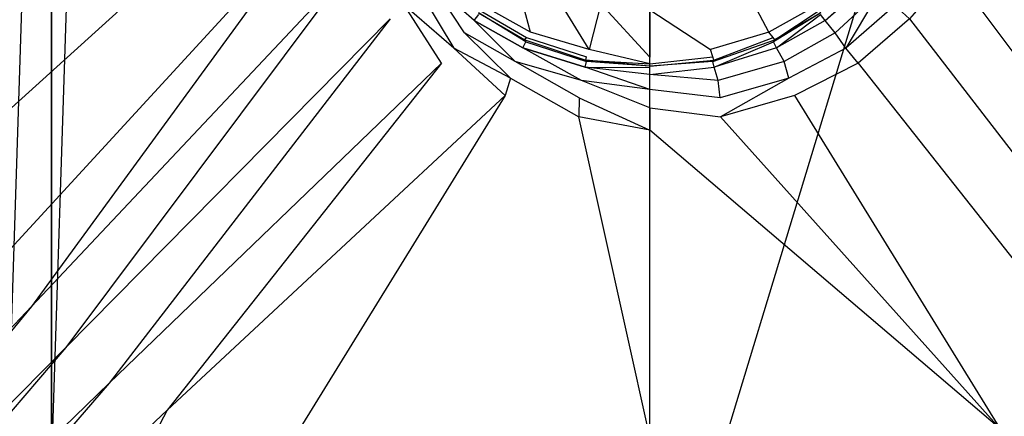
# Model space of a CAD drawing. Extents: x 0 to 1.4, y -0.9 to 0.
# Tile 4 of 18: x 0.55 to 0.78, y -0.6 to -0.51. Entities that reach past the tile are written whole.
import ezdxf

# ---------------------------------------------------------------- set-up
doc = ezdxf.new("R2010")
doc.units = 0
doc.layers.add('L1_WANNE_0_N_6231S4____REPLACEM', color=7, linetype='CONTINUOUS')

msp = doc.modelspace()

# ---------------------------------------------------------------- linework, layer by layer
at = {"layer": 'L1_WANNE_0_N_6231S4____REPLACEM', "color": 8}
for points, invisible_edges in [([(0.582167, -0.626368), (0.582159, -0.273679), (0.7, -0.237934), (0.582167, -0.626368)], 15), ([(0.582167, -0.626368), (0.7, -0.237934), (0.7, -0.662109), (0.582167, -0.626368)], 15), ([(0.817841, -0.273679), (0.7, -0.662109), (0.7, -0.237934), (0.817841, -0.273679)], 13), ([(0.570885, -0.618285), (0.570878, -0.281764), (0.582159, -0.273679), (0.570885, -0.618285)], 15), ([(0.570885, -0.618285), (0.582159, -0.273679), (0.582167, -0.626368), (0.570885, -0.618285)], 15), ([(0.7, -0.662109), (0.817841, -0.273679), (0.817833, -0.626368), (0.7, -0.662109)], 10), ([(0.560156, -0.60948), (0.560149, -0.290568), (0.570878, -0.281764), (0.560156, -0.60948)], 10), ([(0.560156, -0.60948), (0.570878, -0.281764), (0.570885, -0.618285), (0.560156, -0.60948)], 15), ([(0.550027, -0.599993), (0.55002, -0.300056), (0.560149, -0.290568), (0.550027, -0.599993)], 10), ([(0.550027, -0.599993), (0.560149, -0.290568), (0.560156, -0.60948), (0.550027, -0.599993)], 13), ([(0.616077, -0.45005, 0.028541), (0.54462, -0.450031, 0.030506), (0.546243, -0.530581, 0.030511), (0.616077, -0.45005, 0.028541)], 14), ([(0.618772, -0.465052, 0.028541), (0.616077, -0.45005, 0.028541), (0.546243, -0.530581, 0.030511), (0.618772, -0.465052, 0.028541)], 14), ([(0.853757, -0.530581, 0.030511), (0.783923, -0.45005, 0.028541), (0.781228, -0.465052, 0.028541), (0.853757, -0.530581, 0.030511)], 14), ([(0.618772, -0.465052, 0.028541), (0.546243, -0.530581, 0.030511), (0.54976, -0.560402, 0.030531), (0.618772, -0.465052, 0.028541)], 14), ([(0.622664, -0.480953, 0.028541), (0.618772, -0.465052, 0.028541), (0.54976, -0.560402, 0.030531), (0.622664, -0.480953, 0.028541)], 14), ([(0.85024, -0.560402, 0.030531), (0.781228, -0.465052, 0.028541), (0.777336, -0.480953, 0.028541), (0.85024, -0.560402, 0.030531)], 14), ([(0.853757, -0.530581, 0.030511), (0.781228, -0.465052, 0.028541), (0.85024, -0.560402, 0.030531), (0.853757, -0.530581, 0.030511)], 14), ([(0.555482, -0.57289, 0.030537), (0.622664, -0.480953, 0.028541), (0.54976, -0.560402, 0.030531), (0.555482, -0.57289, 0.030537)], 13), ([(0.622664, -0.480953, 0.028541), (0.555482, -0.57289, 0.030537), (0.629451, -0.494354, 0.028541), (0.622664, -0.480953, 0.028541)], 14), ([(0.844518, -0.57289, 0.030537), (0.777336, -0.480953, 0.028541), (0.770549, -0.494354, 0.028541), (0.844518, -0.57289, 0.030537)], 13), ([(0.777336, -0.480953, 0.028541), (0.844518, -0.57289, 0.030537), (0.85024, -0.560402, 0.030531), (0.777336, -0.480953, 0.028541)], 14), ([(0.563576, -0.582495, 0.030542), (0.629451, -0.494354, 0.028541), (0.555482, -0.57289, 0.030537), (0.563576, -0.582495, 0.030542)], 13), ([(0.629451, -0.494354, 0.028541), (0.563576, -0.582495, 0.030542), (0.639331, -0.505656, 0.028541), (0.629451, -0.494354, 0.028541)], 14), ([(0.672166, -0.508756, 0.016552), (0.668174, -0.493954, 0.008488), (0.661387, -0.502755, 0.016658), (0.672166, -0.508756, 0.016552)], 14), ([(0.677356, -0.498955, 0.008382), (0.668174, -0.493954, 0.008488), (0.672166, -0.508756, 0.016552), (0.677356, -0.498955, 0.008382)], 14), ([(0.731826, -0.493954, 0.008488), (0.722644, -0.498955, 0.008382), (0.727834, -0.508756, 0.016552), (0.731826, -0.493954, 0.008488)], 14), ([(0.738613, -0.502755, 0.016658), (0.731826, -0.493954, 0.008488), (0.727834, -0.508756, 0.016552), (0.738613, -0.502755, 0.016658)], 14), ([(0.836424, -0.582495, 0.030542), (0.770549, -0.494354, 0.028541), (0.760669, -0.505656, 0.028541), (0.836424, -0.582495, 0.030542)], 13), ([(0.770549, -0.494354, 0.028541), (0.836424, -0.582495, 0.030542), (0.844518, -0.57289, 0.030537), (0.770549, -0.494354, 0.028541)], 14), ([(0.656697, -0.508956, 0.028435), (0.649012, -0.497155, 0.027056), (0.646517, -0.499555, 0.028329), (0.656697, -0.508956, 0.028435)], 14), ([(0.658992, -0.506056, 0.027268), (0.649012, -0.497155, 0.027056), (0.656697, -0.508956, 0.028435), (0.658992, -0.506056, 0.027268)], 14), ([(0.658992, -0.506056, 0.027268), (0.66009, -0.504655, 0.02366), (0.649012, -0.497155, 0.027056), (0.658992, -0.506056, 0.027268)], 14), ([(0.685839, -0.512856, 0.01634), (0.677356, -0.498955, 0.008382), (0.672166, -0.508756, 0.016552), (0.685839, -0.512856, 0.01634)], 14), ([(0.688534, -0.502155, 0.00817), (0.677356, -0.498955, 0.008382), (0.685839, -0.512856, 0.01634), (0.688534, -0.502155, 0.00817)], 14), ([(0.722644, -0.498955, 0.008382), (0.711466, -0.502155, 0.00817), (0.714161, -0.512856, 0.01634), (0.722644, -0.498955, 0.008382)], 14), ([(0.727834, -0.508756, 0.016552), (0.722644, -0.498955, 0.008382), (0.714161, -0.512856, 0.01634), (0.727834, -0.508756, 0.016552)], 14), ([(0.741008, -0.506056, 0.027268), (0.750988, -0.497155, 0.027056), (0.73991, -0.504655, 0.02366), (0.741008, -0.506056, 0.027268)], 14), ([(0.750988, -0.497155, 0.027056), (0.741008, -0.506056, 0.027268), (0.743303, -0.508956, 0.028435), (0.750988, -0.497155, 0.027056)], 14), ([(0.753483, -0.499555, 0.028329), (0.750988, -0.497155, 0.027056), (0.743303, -0.508956, 0.028435), (0.753483, -0.499555, 0.028329)], 14), ([(0.654202, -0.512556, 0.028541), (0.646517, -0.499555, 0.028329), (0.642724, -0.502555, 0.028435), (0.654202, -0.512556, 0.028541)], 13), ([(0.646517, -0.499555, 0.028329), (0.654202, -0.512556, 0.028541), (0.656697, -0.508956, 0.028435), (0.646517, -0.499555, 0.028329)], 14), ([(0.745798, -0.512556, 0.028541), (0.753483, -0.499555, 0.028329), (0.743303, -0.508956, 0.028435), (0.745798, -0.512556, 0.028541)], 13), ([(0.753483, -0.499555, 0.028329), (0.745798, -0.512556, 0.028541), (0.757276, -0.502555, 0.028435), (0.753483, -0.499555, 0.028329)], 14), ([(0.651307, -0.516057, 0.028541), (0.642724, -0.502555, 0.028435), (0.639331, -0.505656, 0.028541), (0.651307, -0.516057, 0.028541)], 14), ([(0.654202, -0.512556, 0.028541), (0.642724, -0.502555, 0.028435), (0.651307, -0.516057, 0.028541), (0.654202, -0.512556, 0.028541)], 14), ([(0.65999, -0.504255, 0.020477), (0.670769, -0.510556, 0.020477), (0.660389, -0.503755, 0.018355), (0.65999, -0.504255, 0.020477)], 14), ([(0.660389, -0.503755, 0.018355), (0.671168, -0.510056, 0.018249), (0.661387, -0.502755, 0.016658), (0.660389, -0.503755, 0.018355)], 14), ([(0.670769, -0.510556, 0.020477), (0.671168, -0.510056, 0.018249), (0.660389, -0.503755, 0.018355), (0.670769, -0.510556, 0.020477)], 14), ([(0.672166, -0.508756, 0.016552), (0.661387, -0.502755, 0.016658), (0.671168, -0.510056, 0.018249), (0.672166, -0.508756, 0.016552)], 14), ([(0.7, -0.514656, 0.016658), (0.688534, -0.502155, 0.00817), (0.685839, -0.512856, 0.01634), (0.7, -0.514656, 0.016658)], 13), ([(0.688534, -0.502155, 0.00817), (0.7, -0.514656, 0.016658), (0.7, -0.503555, 0.008382), (0.688534, -0.502155, 0.00817)], 14), ([(0.7, -0.503555, 0.008382), (0.714161, -0.512856, 0.01634), (0.711466, -0.502155, 0.00817), (0.7, -0.503555, 0.008382)], 14), ([(0.714161, -0.512856, 0.01634), (0.7, -0.503555, 0.008382), (0.7, -0.514656, 0.016658), (0.714161, -0.512856, 0.01634)], 13), ([(0.738613, -0.502755, 0.016658), (0.727834, -0.508756, 0.016552), (0.728832, -0.510056, 0.018249), (0.738613, -0.502755, 0.016658)], 14), ([(0.739611, -0.503755, 0.018355), (0.738613, -0.502755, 0.016658), (0.728832, -0.510056, 0.018249), (0.739611, -0.503755, 0.018355)], 14), ([(0.729231, -0.510556, 0.020477), (0.739611, -0.503755, 0.018355), (0.728832, -0.510056, 0.018249), (0.729231, -0.510556, 0.020477)], 14), ([(0.74001, -0.504255, 0.020477), (0.739611, -0.503755, 0.018355), (0.729231, -0.510556, 0.020477), (0.74001, -0.504255, 0.020477)], 14), ([(0.757276, -0.502555, 0.028435), (0.745798, -0.512556, 0.028541), (0.748693, -0.516057, 0.028541), (0.757276, -0.502555, 0.028435)], 14), ([(0.760669, -0.505656, 0.028541), (0.757276, -0.502555, 0.028435), (0.748693, -0.516057, 0.028541), (0.760669, -0.505656, 0.028541)], 14), ([(0.573675, -0.590854, 0.030536), (0.639331, -0.505656, 0.028541), (0.563576, -0.582495, 0.030542), (0.573675, -0.590854, 0.030536)], 13), ([(0.639331, -0.505656, 0.028541), (0.573675, -0.590854, 0.030536), (0.651307, -0.516057, 0.028541), (0.639331, -0.505656, 0.028541)], 14), ([(0.668573, -0.515657, 0.028541), (0.658992, -0.506056, 0.027268), (0.656697, -0.508956, 0.028435), (0.668573, -0.515657, 0.028541)], 14), ([(0.658992, -0.506056, 0.027268), (0.67037, -0.512456, 0.027162), (0.66009, -0.504655, 0.02366), (0.658992, -0.506056, 0.027268)], 14), ([(0.67037, -0.512456, 0.027162), (0.658992, -0.506056, 0.027268), (0.668573, -0.515657, 0.028541), (0.67037, -0.512456, 0.027162)], 14), ([(0.65999, -0.504255, 0.020477), (0.671068, -0.511056, 0.02366), (0.670769, -0.510556, 0.020477), (0.65999, -0.504255, 0.020477)], 13), ([(0.671068, -0.511056, 0.02366), (0.65999, -0.504255, 0.020477), (0.66009, -0.504655, 0.02366), (0.671068, -0.511056, 0.02366)], 14), ([(0.67037, -0.512456, 0.027162), (0.671068, -0.511056, 0.02366), (0.66009, -0.504655, 0.02366), (0.67037, -0.512456, 0.027162)], 14), ([(0.728932, -0.511056, 0.02366), (0.74001, -0.504255, 0.020477), (0.729231, -0.510556, 0.020477), (0.728932, -0.511056, 0.02366)], 13), ([(0.74001, -0.504255, 0.020477), (0.728932, -0.511056, 0.02366), (0.73991, -0.504655, 0.02366), (0.74001, -0.504255, 0.020477)], 14), ([(0.72963, -0.512456, 0.027162), (0.73991, -0.504655, 0.02366), (0.728932, -0.511056, 0.02366), (0.72963, -0.512456, 0.027162)], 14), ([(0.741008, -0.506056, 0.027268), (0.73991, -0.504655, 0.02366), (0.72963, -0.512456, 0.027162), (0.741008, -0.506056, 0.027268)], 14), ([(0.741008, -0.506056, 0.027268), (0.72963, -0.512456, 0.027162), (0.731427, -0.515657, 0.028541), (0.741008, -0.506056, 0.027268)], 14), ([(0.743303, -0.508956, 0.028435), (0.741008, -0.506056, 0.027268), (0.731427, -0.515657, 0.028541), (0.743303, -0.508956, 0.028435)], 14), ([(0.826325, -0.590854, 0.030536), (0.760669, -0.505656, 0.028541), (0.748693, -0.516057, 0.028541), (0.826325, -0.590854, 0.030536)], 13), ([(0.760669, -0.505656, 0.028541), (0.826325, -0.590854, 0.030536), (0.836424, -0.582495, 0.030542), (0.760669, -0.505656, 0.028541)], 14), ([(0.667475, -0.519557, 0.028541), (0.656697, -0.508956, 0.028435), (0.654202, -0.512556, 0.028541), (0.667475, -0.519557, 0.028541)], 14), ([(0.668573, -0.515657, 0.028541), (0.656697, -0.508956, 0.028435), (0.667475, -0.519557, 0.028541), (0.668573, -0.515657, 0.028541)], 14), ([(0.670769, -0.510556, 0.020477), (0.685041, -0.515357, 0.020477), (0.671168, -0.510056, 0.018249), (0.670769, -0.510556, 0.020477)], 14), ([(0.68524, -0.515657, 0.02366), (0.685041, -0.515357, 0.020477), (0.670769, -0.510556, 0.020477), (0.68524, -0.515657, 0.02366)], 14), ([(0.671068, -0.511056, 0.02366), (0.68524, -0.515657, 0.02366), (0.670769, -0.510556, 0.020477), (0.671068, -0.511056, 0.02366)], 14), ([(0.671168, -0.510056, 0.018249), (0.68524, -0.514556, 0.018037), (0.672166, -0.508756, 0.016552), (0.671168, -0.510056, 0.018249)], 14), ([(0.685041, -0.515357, 0.020477), (0.68524, -0.514556, 0.018037), (0.671168, -0.510056, 0.018249), (0.685041, -0.515357, 0.020477)], 14), ([(0.685839, -0.512856, 0.01634), (0.672166, -0.508756, 0.016552), (0.68524, -0.514556, 0.018037), (0.685839, -0.512856, 0.01634)], 14), ([(0.727834, -0.508756, 0.016552), (0.714161, -0.512856, 0.01634), (0.71476, -0.514556, 0.018037), (0.727834, -0.508756, 0.016552)], 14), ([(0.728832, -0.510056, 0.018249), (0.727834, -0.508756, 0.016552), (0.71476, -0.514556, 0.018037), (0.728832, -0.510056, 0.018249)], 14), ([(0.714959, -0.515357, 0.020477), (0.728832, -0.510056, 0.018249), (0.71476, -0.514556, 0.018037), (0.714959, -0.515357, 0.020477)], 14), ([(0.71476, -0.515657, 0.02366), (0.729231, -0.510556, 0.020477), (0.714959, -0.515357, 0.020477), (0.71476, -0.515657, 0.02366)], 14), ([(0.728932, -0.511056, 0.02366), (0.729231, -0.510556, 0.020477), (0.71476, -0.515657, 0.02366), (0.728932, -0.511056, 0.02366)], 14), ([(0.729231, -0.510556, 0.020477), (0.728832, -0.510056, 0.018249), (0.714959, -0.515357, 0.020477), (0.729231, -0.510556, 0.020477)], 14), ([(0.743303, -0.508956, 0.028435), (0.731427, -0.515657, 0.028541), (0.732525, -0.519557, 0.028541), (0.743303, -0.508956, 0.028435)], 14), ([(0.745798, -0.512556, 0.028541), (0.743303, -0.508956, 0.028435), (0.732525, -0.519557, 0.028541), (0.745798, -0.512556, 0.028541)], 14), ([(0.666178, -0.523557, 0.028647), (0.654202, -0.512556, 0.028541), (0.651307, -0.516057, 0.028541), (0.666178, -0.523557, 0.028647)], 14), ([(0.667475, -0.519557, 0.028541), (0.654202, -0.512556, 0.028541), (0.666178, -0.523557, 0.028647), (0.667475, -0.519557, 0.028541)], 14), ([(0.684043, -0.520057, 0.028541), (0.67037, -0.512456, 0.027162), (0.668573, -0.515657, 0.028541), (0.684043, -0.520057, 0.028541)], 14), ([(0.67037, -0.512456, 0.027162), (0.684941, -0.516957, 0.026843), (0.671068, -0.511056, 0.02366), (0.67037, -0.512456, 0.027162)], 14), ([(0.684941, -0.516957, 0.026843), (0.67037, -0.512456, 0.027162), (0.684043, -0.520057, 0.028541), (0.684941, -0.516957, 0.026843)], 14), ([(0.684941, -0.516957, 0.026843), (0.68524, -0.515657, 0.02366), (0.671068, -0.511056, 0.02366), (0.684941, -0.516957, 0.026843)], 14), ([(0.7, -0.516157, 0.018355), (0.685839, -0.512856, 0.01634), (0.68524, -0.514556, 0.018037), (0.7, -0.516157, 0.018355)], 14), ([(0.7, -0.516157, 0.018355), (0.7, -0.514656, 0.016658), (0.685839, -0.512856, 0.01634), (0.7, -0.516157, 0.018355)], 14), ([(0.71476, -0.514556, 0.018037), (0.714161, -0.512856, 0.01634), (0.7, -0.514656, 0.016658), (0.71476, -0.514556, 0.018037)], 14), ([(0.715059, -0.516957, 0.026843), (0.728932, -0.511056, 0.02366), (0.71476, -0.515657, 0.02366), (0.715059, -0.516957, 0.026843)], 14), ([(0.72963, -0.512456, 0.027162), (0.728932, -0.511056, 0.02366), (0.715059, -0.516957, 0.026843), (0.72963, -0.512456, 0.027162)], 14), ([(0.72963, -0.512456, 0.027162), (0.715059, -0.516957, 0.026843), (0.715957, -0.520057, 0.028541), (0.72963, -0.512456, 0.027162)], 14), ([(0.731427, -0.515657, 0.028541), (0.72963, -0.512456, 0.027162), (0.715957, -0.520057, 0.028541), (0.731427, -0.515657, 0.028541)], 14), ([(0.745798, -0.512556, 0.028541), (0.732525, -0.519557, 0.028541), (0.733822, -0.523557, 0.028647), (0.745798, -0.512556, 0.028541)], 14), ([(0.748693, -0.516057, 0.028541), (0.745798, -0.512556, 0.028541), (0.733822, -0.523557, 0.028647), (0.748693, -0.516057, 0.028541)], 14), ([(0.685041, -0.515357, 0.020477), (0.7, -0.516157, 0.018355), (0.68524, -0.514556, 0.018037), (0.685041, -0.515357, 0.020477)], 14), ([(0.68524, -0.515657, 0.02366), (0.7, -0.516757, 0.020584), (0.685041, -0.515357, 0.020477), (0.68524, -0.515657, 0.02366)], 13), ([(0.7, -0.516757, 0.020584), (0.7, -0.516157, 0.018355), (0.685041, -0.515357, 0.020477), (0.7, -0.516757, 0.020584)], 14), ([(0.714959, -0.515357, 0.020477), (0.71476, -0.514556, 0.018037), (0.7, -0.516157, 0.018355), (0.714959, -0.515357, 0.020477)], 14), ([(0.7, -0.516157, 0.018355), (0.71476, -0.514556, 0.018037), (0.7, -0.514656, 0.016658), (0.7, -0.516157, 0.018355)], 14), ([(0.7, -0.516757, 0.020584), (0.71476, -0.515657, 0.02366), (0.714959, -0.515357, 0.020477), (0.7, -0.516757, 0.020584)], 13), ([(0.7, -0.516757, 0.020584), (0.714959, -0.515357, 0.020477), (0.7, -0.516157, 0.018355), (0.7, -0.516757, 0.020584)], 14), ([(0.587222, -0.597178, 0.030623), (0.651307, -0.516057, 0.028541), (0.573675, -0.590854, 0.030536), (0.587222, -0.597178, 0.030623)], 13), ([(0.651307, -0.516057, 0.028541), (0.587222, -0.597178, 0.030623), (0.666178, -0.523557, 0.028647), (0.651307, -0.516057, 0.028541)], 14), ([(0.683544, -0.524157, 0.028647), (0.668573, -0.515657, 0.028541), (0.667475, -0.519557, 0.028541), (0.683544, -0.524157, 0.028647)], 14), ([(0.684043, -0.520057, 0.028541), (0.668573, -0.515657, 0.028541), (0.683544, -0.524157, 0.028647), (0.684043, -0.520057, 0.028541)], 14), ([(0.7, -0.522157, 0.028647), (0.684941, -0.516957, 0.026843), (0.684043, -0.520057, 0.028541), (0.7, -0.522157, 0.028647)], 14), ([(0.684941, -0.516957, 0.026843), (0.7, -0.517057, 0.023767), (0.68524, -0.515657, 0.02366), (0.684941, -0.516957, 0.026843)], 14), ([(0.7, -0.518657, 0.027162), (0.684941, -0.516957, 0.026843), (0.7, -0.522157, 0.028647), (0.7, -0.518657, 0.027162)], 14), ([(0.7, -0.518657, 0.027162), (0.7, -0.517057, 0.023767), (0.684941, -0.516957, 0.026843), (0.7, -0.518657, 0.027162)], 14), ([(0.7, -0.516757, 0.020584), (0.68524, -0.515657, 0.02366), (0.7, -0.517057, 0.023767), (0.7, -0.516757, 0.020584)], 14), ([(0.71476, -0.515657, 0.02366), (0.7, -0.516757, 0.020584), (0.7, -0.517057, 0.023767), (0.71476, -0.515657, 0.02366)], 14), ([(0.715059, -0.516957, 0.026843), (0.71476, -0.515657, 0.02366), (0.7, -0.517057, 0.023767), (0.715059, -0.516957, 0.026843)], 14), ([(0.715957, -0.520057, 0.028541), (0.715059, -0.516957, 0.026843), (0.7, -0.518657, 0.027162), (0.715957, -0.520057, 0.028541)], 14), ([(0.7, -0.518657, 0.027162), (0.715059, -0.516957, 0.026843), (0.7, -0.517057, 0.023767), (0.7, -0.518657, 0.027162)], 14), ([(0.731427, -0.515657, 0.028541), (0.715957, -0.520057, 0.028541), (0.716456, -0.524157, 0.028647), (0.731427, -0.515657, 0.028541)], 14), ([(0.732525, -0.519557, 0.028541), (0.731427, -0.515657, 0.028541), (0.716456, -0.524157, 0.028647), (0.732525, -0.519557, 0.028541)], 14), ([(0.812778, -0.597178, 0.030623), (0.748693, -0.516057, 0.028541), (0.733822, -0.523557, 0.028647), (0.812778, -0.597178, 0.030623)], 13), ([(0.748693, -0.516057, 0.028541), (0.812778, -0.597178, 0.030623), (0.826325, -0.590854, 0.030536), (0.748693, -0.516057, 0.028541)], 14), ([(0.683444, -0.528558, 0.028753), (0.667475, -0.519557, 0.028541), (0.666178, -0.523557, 0.028647), (0.683444, -0.528558, 0.028753)], 13), ([(0.667475, -0.519557, 0.028541), (0.683444, -0.528558, 0.028753), (0.683544, -0.524157, 0.028647), (0.667475, -0.519557, 0.028541)], 14), ([(0.715957, -0.520057, 0.028541), (0.7, -0.518657, 0.027162), (0.7, -0.522157, 0.028647), (0.715957, -0.520057, 0.028541)], 14), ([(0.716556, -0.528558, 0.028753), (0.732525, -0.519557, 0.028541), (0.716456, -0.524157, 0.028647), (0.716556, -0.528558, 0.028753)], 13), ([(0.732525, -0.519557, 0.028541), (0.716556, -0.528558, 0.028753), (0.733822, -0.523557, 0.028647), (0.732525, -0.519557, 0.028541)], 14), ([(0.7, -0.526458, 0.028647), (0.684043, -0.520057, 0.028541), (0.683544, -0.524157, 0.028647), (0.7, -0.526458, 0.028647)], 14), ([(0.7, -0.522157, 0.028647), (0.684043, -0.520057, 0.028541), (0.7, -0.526458, 0.028647), (0.7, -0.522157, 0.028647)], 14), ([(0.716456, -0.524157, 0.028647), (0.715957, -0.520057, 0.028541), (0.7, -0.522157, 0.028647), (0.716456, -0.524157, 0.028647)], 14), ([(0.716456, -0.524157, 0.028647), (0.7, -0.522157, 0.028647), (0.7, -0.526458, 0.028647), (0.716456, -0.524157, 0.028647)], 14), ([(0.618197, -0.601437, 0.030686), (0.666178, -0.523557, 0.028647), (0.587222, -0.597178, 0.030623), (0.618197, -0.601437, 0.030686)], 13), ([(0.666178, -0.523557, 0.028647), (0.618197, -0.601437, 0.030686), (0.683444, -0.528558, 0.028753), (0.666178, -0.523557, 0.028647)], 14), ([(0.7, -0.531658, 0.028753), (0.683544, -0.524157, 0.028647), (0.683444, -0.528558, 0.028753), (0.7, -0.531658, 0.028753)], 13), ([(0.683544, -0.524157, 0.028647), (0.7, -0.531658, 0.028753), (0.7, -0.526458, 0.028647), (0.683544, -0.524157, 0.028647)], 14), ([(0.7, -0.526458, 0.028647), (0.716556, -0.528558, 0.028753), (0.716456, -0.524157, 0.028647), (0.7, -0.526458, 0.028647)], 14), ([(0.781803, -0.601437, 0.030686), (0.733822, -0.523557, 0.028647), (0.716556, -0.528558, 0.028753), (0.781803, -0.601437, 0.030686)], 13), ([(0.733822, -0.523557, 0.028647), (0.781803, -0.601437, 0.030686), (0.812778, -0.597178, 0.030623), (0.733822, -0.523557, 0.028647)], 14), ([(0.716556, -0.528558, 0.028753), (0.7, -0.526458, 0.028647), (0.7, -0.531658, 0.028753), (0.716556, -0.528558, 0.028753)], 13), ([(0.7, -0.603379, 0.030677), (0.683444, -0.528558, 0.028753), (0.618197, -0.601437, 0.030686), (0.7, -0.603379, 0.030677)], 14), ([(0.7, -0.531658, 0.028753), (0.683444, -0.528558, 0.028753), (0.7, -0.603379, 0.030677), (0.7, -0.531658, 0.028753)], 14), ([(0.781803, -0.601437, 0.030686), (0.716556, -0.528558, 0.028753), (0.7, -0.531658, 0.028753), (0.781803, -0.601437, 0.030686)], 14), ([(0.781803, -0.601437, 0.030686), (0.7, -0.531658, 0.028753), (0.7, -0.603379, 0.030677), (0.781803, -0.601437, 0.030686)], 14), ([(0.54976, -0.560402, 0.030531), (0.461465, -0.672389, 0.03307), (0.555482, -0.57289, 0.030537), (0.54976, -0.560402, 0.030531)], 14), ([(0.467531, -0.6796, 0.033074), (0.555482, -0.57289, 0.030537), (0.461465, -0.672389, 0.03307), (0.467531, -0.6796, 0.033074)], 13), ([(0.555482, -0.57289, 0.030537), (0.467531, -0.6796, 0.033074), (0.563576, -0.582495, 0.030542), (0.555482, -0.57289, 0.030537)], 14), ([(0.475102, -0.685836, 0.033069), (0.563576, -0.582495, 0.030542), (0.467531, -0.6796, 0.033074), (0.475102, -0.685836, 0.033069)], 13), ([(0.563576, -0.582495, 0.030542), (0.475102, -0.685836, 0.033069), (0.573675, -0.590854, 0.030536), (0.563576, -0.582495, 0.030542)], 14), ([(0.487176, -0.690609, 0.033129), (0.573675, -0.590854, 0.030536), (0.475102, -0.685836, 0.033069), (0.487176, -0.690609, 0.033129)], 13), ([(0.573675, -0.590854, 0.030536), (0.487176, -0.690609, 0.033129), (0.587222, -0.597178, 0.030623), (0.573675, -0.590854, 0.030536)], 14), ([(0.536461, -0.693867, 0.03315), (0.587222, -0.597178, 0.030623), (0.487176, -0.690609, 0.033129), (0.536461, -0.693867, 0.03315)], 13), ([(0.587222, -0.597178, 0.030623), (0.536461, -0.693867, 0.03315), (0.618197, -0.601437, 0.030686), (0.587222, -0.597178, 0.030623)], 14), ([(0.863539, -0.693867, 0.03315), (0.812778, -0.597178, 0.030623), (0.781803, -0.601437, 0.030686), (0.863539, -0.693867, 0.03315)], 13)]:
    msp.add_3dface(points, dxfattribs=dict(at, invisible_edges=invisible_edges))

doc.saveas('drawing.dxf')
